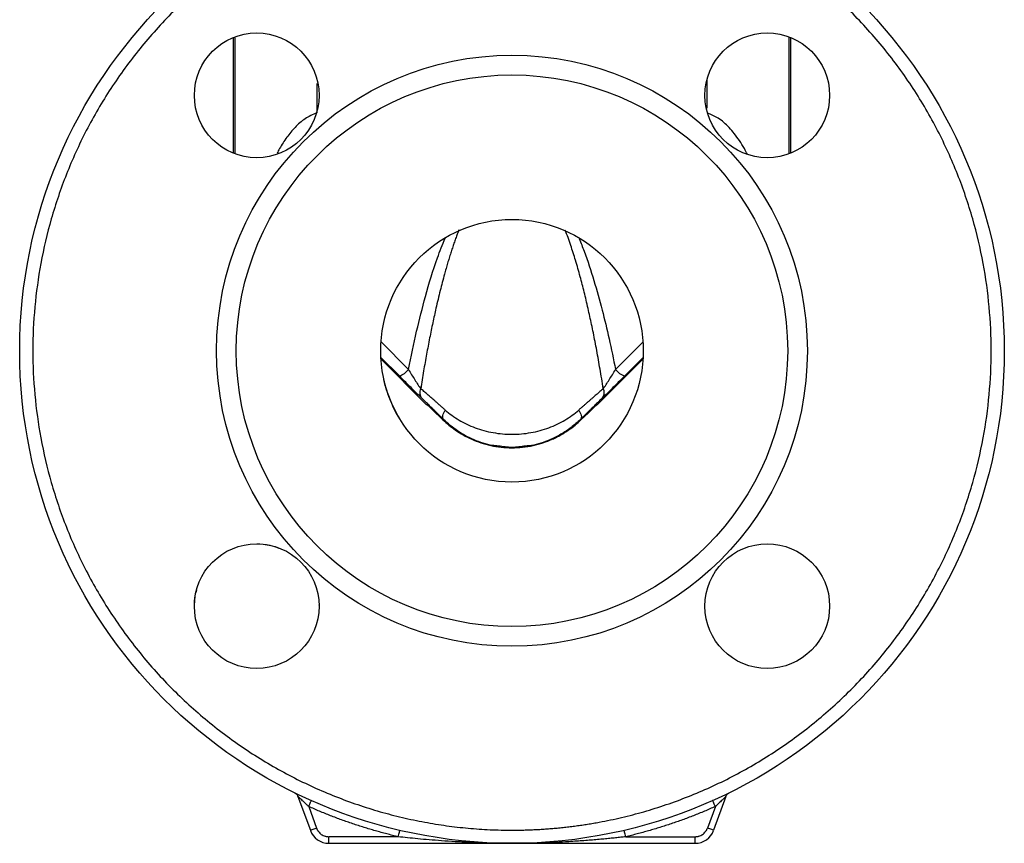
# Model space of a CAD drawing. Header units: millimetres. Extents: x 415 to 1550, y 0 to 812.
# Tile 46 of 51: x 1385 to 1535, y 235 to 361. Entities that reach past the tile are written whole.
import ezdxf

# ---------------------------------------------------------------- set-up
doc = ezdxf.new("R2010")
doc.units = ezdxf.units.MM

msp = doc.modelspace()

# ---------------------------------------------------------------- linework, layer by layer
at = {"color": 7, "linetype": 'Continuous', "lineweight": 25}
for p, q in [((1417.25, 358.02), (1417.25, 340.45)), ((1502.25, 340.45), (1502.25, 358.02)), ((1508.12, 349.45), (1508.14, 349.23)), ((1446.75, 302.13), (1439.79, 309.09)), ((1479.71, 309.09), (1472.75, 302.13)), ((1449.31, 299.9), (1449.24, 299.83)), ((1470.2, 299.9), (1470.26, 299.83)), ((1430.34, 271.66), (1430.36, 271.45)), ((1427.15, 242.49), (1429.03, 237.32)), ((1492.35, 242.49), (1490.47, 237.32)), ((1428.78, 240.94), (1429.97, 237.66)), ((1490.73, 240.94), (1489.53, 237.66)), ((1442.43, 236.34), (1431.85, 236.34)), ((1431.85, 235.34), (1431.85, 236.34)), ((1477.07, 236.34), (1487.65, 236.34)), ((1487.65, 235.34), (1487.65, 236.34)), ((1431.85, 235.34), (1459.75, 235.34)), ((1459.75, 235.34), (1487.65, 235.34))]:
    msp.add_line(p, q, dxfattribs=at)
at = {"color": 8, "linetype": 'Continuous', "lineweight": 25}
for p, q in [((1417.59, 340.38), (1417.59, 357.97)), ((1501.91, 358.1), (1501.91, 340.45)), ((1430.01, 351.06), (1430.01, 346.55)), ((1489.49, 347.28), (1489.49, 351.55)), ((1443.99, 307.5), (1439.8, 311.71)), ((1479.71, 311.71), (1475.52, 307.5)), ((1442.59, 306.52), (1439.78, 309.34)), ((1479.73, 309.34), (1476.92, 306.52)), ((1443.07, 306.03), (1442.59, 306.52)), ((1476.92, 306.52), (1476.44, 306.04)), ((1474.04, 296.36), (1473.89, 296.2))]:
    msp.add_line(p, q, dxfattribs=at)
at = {"color": 7, "linetype": 'Continuous', "lineweight": 25, "flags": 128}
for points in [[(1469.91, 301.31), (1470.05, 301.09), (1470.16, 300.88), (1470.24, 300.67), (1470.29, 300.47), (1470.32, 300.3), (1470.31, 300.14), (1470.27, 300.01), (1470.2, 299.9)], [(1428.78, 240.94), (1428.86, 241.12), (1428.94, 241.29), (1429.01, 241.45), (1429.07, 241.59), (1429.12, 241.7), (1429.16, 241.78), (1429.18, 241.84), (1429.19, 241.85)], [(1490.73, 240.94), (1490.65, 241.12), (1490.57, 241.29), (1490.5, 241.45), (1490.44, 241.59), (1490.39, 241.7), (1490.35, 241.78), (1490.33, 241.84), (1490.32, 241.85)], [(1429.03, 237.32), (1429.05, 237.32), (1429.11, 237.34), (1429.19, 237.37), (1429.31, 237.42), (1429.45, 237.47), (1429.61, 237.53), (1429.79, 237.59), (1429.97, 237.66)], [(1442.43, 236.34), (1442.48, 236.53), (1442.52, 236.72), (1442.56, 236.88), (1442.59, 237.03), (1442.62, 237.15), (1442.64, 237.24), (1442.66, 237.3), (1442.66, 237.32)], [(1477.07, 236.34), (1477.03, 236.53), (1476.99, 236.72), (1476.95, 236.88), (1476.91, 237.03), (1476.88, 237.15), (1476.86, 237.24), (1476.85, 237.3), (1476.85, 237.32)], [(1490.47, 237.32), (1490.45, 237.32), (1490.4, 237.34), (1490.31, 237.37), (1490.2, 237.42), (1490.05, 237.47), (1489.89, 237.53), (1489.71, 237.59), (1489.53, 237.66)]]:
    msp.add_lwpolyline(points, dxfattribs=at)
at = {"color": 7, "linetype": 'Continuous', "lineweight": 25}
for centre, radius in [((1459.75, 310.34), 75), ((1420.86, 349.23), 9.5), ((1498.64, 349.23), 9.5), ((1459.75, 310.34), 45), ((1459.75, 310.34), 42), ((1459.75, 310.34), 20), ((1420.86, 271.45), 9.5), ((1498.64, 271.45), 9.5)]:
    msp.add_circle(centre, radius, dxfattribs=at)
for centre, radius, start, end in [((1441.62, 309.38), 3.03, 288.7059, 321.4736), ((1477.89, 309.38), 3.03, 218.5264, 251.294), ((1472.48, 303.97), 1.33, 322.3189, 27.0765), ((1431.85, 238.34), 3, 200, 270), ((1487.65, 238.34), 3, 270, 340)]:
    msp.add_arc(centre, radius, start, end, dxfattribs=at)
for major_axis, start_param, end_param in [((-13, 13), 5.666554, 6.295529), ((13, 13), 6.270841, 6.899816)]:
    msp.add_ellipse((1459.75, 289.13), major_axis=major_axis, ratio=0.012341, start_param=start_param, end_param=end_param, dxfattribs=at)
for points, knots in [([(1459.75, 383.34), (1459.45, 383.34), (1458.86, 383.34), (1457.97, 383.32), (1457.08, 383.3), (1456.19, 383.26), (1455.3, 383.21), (1454.41, 383.15), (1453.53, 383.08), (1452.64, 383), (1451.76, 382.91), (1450.87, 382.8), (1449.99, 382.69), (1449.11, 382.57), (1448.23, 382.43), (1447.35, 382.28), (1445.61, 381.97), (1443.04, 381.43), (1439.63, 380.54), (1436.24, 379.48), (1432.85, 378.24), (1429.5, 376.81), (1425.08, 374.67), (1419.71, 371.54), (1413.65, 367.11), (1408.04, 362.05), (1402.99, 356.45), (1398.56, 350.38), (1394.81, 343.96), (1391.78, 337.3), (1389.48, 330.52), (1387.89, 323.75), (1386.96, 317.02), (1386.65, 310.34), (1386.96, 303.66), (1387.89, 296.94), (1389.48, 290.17), (1391.78, 283.38), (1394.81, 276.72), (1398.56, 270.31), (1402.99, 264.24), (1408.04, 258.63), (1413.65, 253.58), (1419.71, 249.15), (1425.08, 246.02), (1429.5, 243.87), (1432.85, 242.45), (1436.24, 241.2), (1439.63, 240.14), (1443.04, 239.25), (1445.87, 238.66), (1448.12, 238.27), (1449.77, 238.02), (1451.42, 237.81), (1453.08, 237.64), (1454.74, 237.51), (1456.41, 237.41), (1458.08, 237.35), (1459.19, 237.35), (1459.75, 237.34)], [0, 0, 0, 0, 0.003893, 0.007782, 0.011668, 0.015551, 0.019433, 0.023312, 0.027192, 0.03107, 0.034949, 0.038829, 0.042711, 0.046594, 0.05048, 0.05437, 0.058263, 0.073508, 0.088755, 0.104386, 0.120021, 0.135977, 0.151935, 0.184343, 0.217096, 0.250024, 0.282952, 0.315705, 0.348114, 0.380018, 0.411275, 0.441757, 0.470878, 0.5, 0.529121, 0.558243, 0.588726, 0.619983, 0.651887, 0.684296, 0.717048, 0.749977, 0.782905, 0.815658, 0.848066, 0.864022, 0.87998, 0.895612, 0.911246, 0.926491, 0.941738, 0.949034, 0.956318, 0.963595, 0.970868, 0.978142, 0.985419, 0.992704, 1, 1, 1, 1]), ([(1459.75, 237.34), (1460.05, 237.34), (1460.64, 237.35), (1461.54, 237.36), (1462.43, 237.39), (1463.32, 237.43), (1464.2, 237.48), (1465.09, 237.54), (1465.98, 237.61), (1466.86, 237.69), (1467.75, 237.78), (1468.63, 237.88), (1469.52, 238), (1470.4, 238.12), (1471.28, 238.26), (1472.16, 238.4), (1473.89, 238.71), (1476.46, 239.25), (1479.88, 240.14), (1483.27, 241.2), (1486.66, 242.45), (1490, 243.87), (1494.43, 246.02), (1499.79, 249.15), (1505.86, 253.58), (1511.46, 258.63), (1516.52, 264.24), (1520.95, 270.31), (1524.69, 276.72), (1527.72, 283.38), (1530.03, 290.17), (1531.62, 296.94), (1532.55, 303.66), (1532.85, 310.34), (1532.55, 317.02), (1531.62, 323.75), (1530.03, 330.52), (1527.72, 337.3), (1524.69, 343.96), (1520.95, 350.38), (1516.52, 356.45), (1511.46, 362.05), (1505.86, 367.11), (1499.79, 371.54), (1494.43, 374.67), (1490, 376.81), (1486.66, 378.24), (1483.27, 379.48), (1479.88, 380.54), (1476.46, 381.43), (1473.64, 382.03), (1471.39, 382.42), (1469.74, 382.66), (1468.08, 382.87), (1466.42, 383.04), (1464.76, 383.18), (1463.09, 383.27), (1461.42, 383.33), (1460.31, 383.34), (1459.75, 383.34)], [0, 0, 0, 0, 0.003893, 0.007782, 0.011668, 0.015551, 0.019433, 0.023312, 0.027192, 0.03107, 0.034949, 0.038829, 0.042711, 0.046594, 0.05048, 0.05437, 0.058263, 0.073508, 0.088755, 0.104386, 0.120021, 0.135977, 0.151935, 0.184343, 0.217096, 0.250024, 0.282952, 0.315705, 0.348114, 0.380018, 0.411275, 0.441757, 0.470878, 0.5, 0.529121, 0.558243, 0.588726, 0.619983, 0.651887, 0.684296, 0.717048, 0.749977, 0.782905, 0.815658, 0.848066, 0.864022, 0.87998, 0.895612, 0.911246, 0.926491, 0.941738, 0.949034, 0.956318, 0.963595, 0.970868, 0.978142, 0.985419, 0.992704, 1, 1, 1, 1]), ([(1451.66, 328.78), (1451.58, 328.56), (1451.41, 328.11), (1451.16, 327.42), (1450.91, 326.72), (1450.67, 325.98), (1450.42, 325.23), (1450.18, 324.45), (1449.94, 323.66), (1449.7, 322.84), (1449.31, 321.45), (1448.79, 319.45), (1448.2, 316.98), (1447.67, 314.58), (1447.19, 312.25), (1446.73, 309.8), (1446.27, 307.23), (1445.99, 305.47), (1445.85, 304.57)], [0, 0, 0, 0, 0.028424, 0.057671, 0.087746, 0.118651, 0.150389, 0.182963, 0.216374, 0.250625, 0.285717, 0.389127, 0.500002, 0.590517, 0.685765, 0.785756, 0.890498, 1, 1, 1, 1]), ([(1473.66, 304.57), (1473.58, 305.07), (1473.42, 306.07), (1473.17, 307.54), (1472.92, 308.97), (1472.67, 310.36), (1472.41, 311.72), (1472.15, 313.04), (1471.89, 314.32), (1471.62, 315.57), (1471.25, 317.22), (1470.77, 319.24), (1470.14, 321.68), (1469.46, 324.05), (1468.83, 326.03), (1468.3, 327.57), (1468.01, 328.34), (1467.86, 328.73)], [0, 0, 0, 0, 0.061371, 0.121284, 0.179743, 0.236746, 0.292297, 0.346397, 0.399046, 0.450248, 0.500003, 0.603266, 0.700002, 0.804242, 0.900004, 0.950906, 1, 1, 1, 1]), ([(1445.98, 303.16), (1445.73, 303.4), (1445.24, 303.87), (1444.25, 304.86), (1443.51, 305.6), (1443.07, 306.03)], [0, 0, 0, 0, 0.289426, 0.579387, 1, 1, 1, 1]), ([(1443.99, 307.5), (1444.3, 306.96), (1444.63, 306.42), (1445.11, 305.66), (1445.26, 305.42), (1445.57, 304.96), (1445.71, 304.75), (1445.85, 304.57)], [0, 0, 0, 0, 0.5, 0.5, 0.75, 0.75, 1, 1, 1, 1]), ([(1476.44, 306.04), (1476, 305.6), (1475.26, 304.86), (1474.26, 303.87), (1473.77, 303.4), (1473.53, 303.16)], [0, 0, 0, 0, 0.422366, 0.711372, 1, 1, 1, 1]), ([(1473.66, 304.57), (1473.79, 304.75), (1473.94, 304.96), (1474.24, 305.42), (1474.4, 305.66), (1474.88, 306.42), (1475.21, 306.96), (1475.52, 307.5)], [0, 0, 0, 0, 0.25, 0.25, 0.5, 0.5, 1, 1, 1, 1]), ([(1442.54, 300.2), (1442.1, 300.99), (1441.41, 302.24), (1440.68, 304.2), (1440.37, 305.35), (1440.21, 305.94)], [0, 0, 0, 0, 0.449562, 0.719083, 1, 1, 1, 1]), ([(1445.85, 304.57), (1445.75, 304.32), (1445.69, 304.04), (1445.73, 303.54), (1445.83, 303.31), (1445.98, 303.16)], [0, 0, 0, 0, 0.5, 0.5, 1, 1, 1, 1]), ([(1449.59, 301.31), (1449.48, 301.41), (1449.25, 301.61), (1448.92, 301.9), (1448.6, 302.18), (1448.28, 302.46), (1447.98, 302.72), (1447.68, 302.98), (1447.39, 303.23), (1447.11, 303.48), (1446.84, 303.71), (1446.58, 303.94), (1446.33, 304.16), (1446.08, 304.37), (1445.92, 304.5), (1445.85, 304.57)], [0, 0, 0, 0, 0.084607, 0.167941, 0.249996, 0.330769, 0.410261, 0.488471, 0.565401, 0.641048, 0.71541, 0.788488, 0.860281, 0.930787, 1, 1, 1, 1]), ([(1473.66, 304.57), (1473.57, 304.5), (1473.4, 304.35), (1473.14, 304.12), (1472.86, 303.88), (1472.57, 303.63), (1472.28, 303.38), (1471.97, 303.11), (1471.65, 302.83), (1471.32, 302.55), (1470.99, 302.25), (1470.64, 301.95), (1470.28, 301.64), (1470.03, 301.42), (1469.91, 301.31)], [0, 0, 0, 0, 0.0750066, 0.1515426, 0.229602, 0.3091753, 0.3902524, 0.4728344, 0.5569256, 0.6425284, 0.7296424, 0.8182639, 0.9083864, 1, 1, 1, 1]), ([(1449.31, 299.9), (1449.21, 300), (1449, 300.21), (1448.69, 300.5), (1448.39, 300.8), (1448.1, 301.09), (1447.82, 301.37), (1447.53, 301.64), (1447.26, 301.91), (1446.99, 302.17), (1446.73, 302.43), (1446.47, 302.68), (1446.22, 302.92), (1446.06, 303.08), (1445.98, 303.16)], [0, 0, 0, 0, 0.0872604, 0.1736789, 0.2592915, 0.3441355, 0.428249, 0.5116711, 0.5944421, 0.676603, 0.7581959, 0.8392638, 0.9198503, 1, 1, 1, 1]), ([(1473.53, 303.16), (1473.45, 303.08), (1473.28, 302.92), (1473.03, 302.68), (1472.78, 302.43), (1472.51, 302.17), (1472.25, 301.91), (1471.97, 301.64), (1471.69, 301.37), (1471.4, 301.08), (1471.11, 300.8), (1470.81, 300.5), (1470.51, 300.21), (1470.3, 300), (1470.2, 299.9)], [0, 0, 0, 0, 0.0801697, 0.1607729, 0.2418542, 0.3234571, 0.4056243, 0.4883979, 0.5718188, 0.655927, 0.7407617, 0.8263609, 0.9127616, 1, 1, 1, 1]), ([(1449.31, 299.9), (1449.25, 299.96), (1449.21, 300.04), (1449.18, 300.25), (1449.19, 300.37), (1449.24, 300.63), (1449.29, 300.76), (1449.43, 301.04), (1449.51, 301.18), (1449.59, 301.31)], [0, 0, 0, 0, 0.25, 0.25, 0.5, 0.5, 0.75, 0.75, 1, 1, 1, 1]), ([(1449.59, 301.31), (1450.23, 300.76), (1450.93, 300.25), (1452.45, 299.34), (1453.27, 298.95), (1455, 298.3), (1455.92, 298.05), (1457.81, 297.71), (1458.78, 297.62), (1460.73, 297.62), (1461.7, 297.71), (1463.59, 298.05), (1464.5, 298.3), (1466.23, 298.95), (1467.05, 299.34), (1468.57, 300.25), (1469.27, 300.76), (1469.91, 301.31)], [0, 0, 0, 0, 0.125, 0.125, 0.25, 0.25, 0.375, 0.375, 0.5, 0.5, 0.625, 0.625, 0.75, 0.75, 0.875, 0.875, 1, 1, 1, 1]), ([(1449.24, 299.83), (1449.8, 299.29), (1450.44, 298.75), (1451.53, 298), (1451.91, 297.76), (1452.73, 297.3), (1453.16, 297.08), (1454.06, 296.68), (1454.52, 296.5), (1455.49, 296.17), (1456.01, 296.03), (1457.56, 295.69), (1458.63, 295.57), (1460.29, 295.57), (1460.83, 295.6), (1461.91, 295.72), (1462.44, 295.8), (1463.22, 295.97), (1463.48, 296.04), (1463.99, 296.17), (1464.23, 296.25), (1464.96, 296.49), (1465.43, 296.67), (1466.11, 296.97), (1466.33, 297.08), (1466.76, 297.3), (1466.97, 297.41), (1467.58, 297.75), (1467.96, 297.99), (1468.69, 298.49), (1469.03, 298.75), (1469.68, 299.29), (1469.98, 299.56), (1470.26, 299.83)], [0, 0, 0, 0, 0.125, 0.125, 0.1875, 0.1875, 0.25, 0.25, 0.3125, 0.3125, 0.375, 0.375, 0.5, 0.5, 0.5625, 0.5625, 0.625, 0.625, 0.65625, 0.65625, 0.6875, 0.6875, 0.75, 0.75, 0.78125, 0.78125, 0.8125, 0.8125, 0.875, 0.875, 0.9375, 0.9375, 1, 1, 1, 1]), ([(1457.67, 295.83), (1457.38, 295.86), (1456.08, 295.96), (1453.94, 296.74), (1451.39, 298.05), (1450, 299.28), (1449.31, 299.9)], [0, 0, 0, 0, 0.090799, 0.393767, 0.696846, 1, 1, 1, 1]), ([(1470.2, 299.9), (1469.72, 299.47), (1468.81, 298.63), (1467.23, 297.59), (1465.67, 296.81), (1464.15, 296.27), (1462.92, 295.91), (1462.13, 295.85), (1461.83, 295.83)], [0, 0, 0, 0, 0.209425, 0.408262, 0.606079, 0.760291, 0.90921, 1, 1, 1, 1]), ([(1420.86, 280.95), (1421.53, 280.92), (1422.69, 280.87), (1423.78, 280.47), (1424.24, 280.29)], [0, 0, 0, 0, 0.573954, 1, 1, 1, 1]), ([(1411.36, 271.45), (1411.38, 271.99), (1411.4, 272.82), (1411.64, 273.62), (1411.73, 273.9)], [0, 0, 0, 0, 0.6422682, 1, 1, 1, 1]), ([(1492.5, 242.75), (1492.52, 242.77), (1492.57, 242.84), (1492.68, 242.95), (1492.8, 243.01), (1492.85, 243.04)], [0, 0, 0, 0, 0.171032, 0.585515, 1, 1, 1, 1]), ([(1426.95, 242.85), (1426.95, 242.85), (1426.93, 242.85), (1426.96, 242.81), (1426.99, 242.77), (1427.01, 242.75)], [0, 0, 0, 0, 0.301394, 0.658948, 1, 1, 1, 1]), ([(1427.15, 242.49), (1427.13, 242.55), (1427.09, 242.64), (1427.03, 242.72), (1427, 242.75)], [0, 0, 0, 0, 0.631587, 1, 1, 1, 1]), ([(1428.78, 240.94), (1428.73, 240.99), (1428.64, 241.07), (1428.52, 241.18), (1428.42, 241.27), (1428.35, 241.34), (1428.23, 241.46), (1428.05, 241.62), (1427.82, 241.85), (1427.6, 242.05), (1427.43, 242.22), (1427.31, 242.33), (1427.24, 242.4), (1427.19, 242.45), (1427.16, 242.48), (1427.15, 242.48), (1427.15, 242.49)], [0, 0, 0, 0, 0.077072, 0.140618, 0.190638, 0.227132, 0.250098, 0.386843, 0.500127, 0.637671, 0.750024, 0.811391, 0.865909, 0.914541, 0.958639, 1, 1, 1, 1]), ([(1492.3, 242.44), (1492.33, 242.5), (1492.4, 242.62), (1492.46, 242.71), (1492.5, 242.75)], [0, 0, 0, 0, 0.491948, 1, 1, 1, 1]), ([(1492.35, 242.49), (1492.35, 242.48), (1492.34, 242.48), (1492.33, 242.46), (1492.3, 242.44), (1492.3, 242.44)], [0, 0, 0, 0, 0.471636, 0.976129, 1, 1, 1, 1]), ([(1442.43, 236.34), (1442.14, 236.41), (1441.55, 236.55), (1440.68, 236.77), (1439.81, 237.01), (1438.94, 237.25), (1438.07, 237.5), (1437.21, 237.76), (1436.35, 238.03), (1435.5, 238.32), (1434.64, 238.61), (1433.8, 238.91), (1432.95, 239.22), (1432.11, 239.55), (1431.27, 239.88), (1430.44, 240.22), (1429.61, 240.58), (1429.05, 240.82), (1428.78, 240.94)], [0, 0, 0, 0, 0.0626543, 0.125247, 0.1877867, 0.2502824, 0.3127427, 0.3751765, 0.4375927, 0.5, 0.5624073, 0.6248235, 0.6872573, 0.7497176, 0.8122133, 0.874753, 0.9373457, 1, 1, 1, 1]), ([(1490.73, 240.94), (1490.45, 240.82), (1489.9, 240.58), (1489.07, 240.22), (1488.23, 239.88), (1487.4, 239.55), (1486.55, 239.22), (1485.71, 238.91), (1484.86, 238.61), (1484.01, 238.32), (1483.15, 238.03), (1482.3, 237.76), (1481.43, 237.5), (1480.57, 237.25), (1479.7, 237.01), (1478.83, 236.77), (1477.95, 236.55), (1477.37, 236.41), (1477.07, 236.34)], [0, 0, 0, 0, 0.062654, 0.125247, 0.187787, 0.250282, 0.312743, 0.375177, 0.437593, 0.5, 0.562407, 0.624823, 0.687257, 0.749718, 0.812213, 0.874753, 0.937346, 1, 1, 1, 1]), ([(1429.97, 237.66), (1429.99, 237.62), (1430.02, 237.55), (1430.07, 237.44), (1430.12, 237.34), (1430.19, 237.23), (1430.29, 237.08), (1430.46, 236.9), (1430.7, 236.7), (1430.97, 236.54), (1431.23, 236.44), (1431.46, 236.38), (1431.65, 236.35), (1431.79, 236.35), (1431.85, 236.34)], [0, 0, 0, 0, 0.048971, 0.097697, 0.146353, 0.195114, 0.244154, 0.371982, 0.500031, 0.627859, 0.755908, 0.837359, 0.918452, 1, 1, 1, 1]), ([(1487.65, 236.34), (1487.69, 236.34), (1487.77, 236.35), (1487.89, 236.36), (1488.01, 236.37), (1488.12, 236.4), (1488.3, 236.45), (1488.53, 236.54), (1488.8, 236.7), (1489.05, 236.9), (1489.23, 237.1), (1489.36, 237.3), (1489.46, 237.47), (1489.51, 237.6), (1489.53, 237.66)], [0, 0, 0, 0, 0.048971, 0.097697, 0.146353, 0.195114, 0.244154, 0.371982, 0.500031, 0.627859, 0.755908, 0.837359, 0.918452, 1, 1, 1, 1]), ([(1459.75, 235.34), (1459.33, 235.34), (1458.51, 235.35), (1457.31, 235.36), (1456.19, 235.38), (1455.15, 235.41), (1454.19, 235.44), (1453.3, 235.48), (1452.5, 235.52), (1451.77, 235.55), (1450.61, 235.62), (1449.07, 235.72), (1447.17, 235.86), (1445.44, 236.02), (1443.88, 236.18), (1442.9, 236.29), (1442.43, 236.34)], [0, 0, 0, 0, 0.073417, 0.142369, 0.206856, 0.266877, 0.322433, 0.373523, 0.420148, 0.462309, 0.500003, 0.619472, 0.729203, 0.8292, 0.919464, 1, 1, 1, 1]), ([(1477.07, 236.34), (1476.82, 236.31), (1476.31, 236.25), (1475.5, 236.17), (1474.65, 236.08), (1473.74, 235.99), (1472.78, 235.91), (1471.77, 235.82), (1470.7, 235.74), (1469.58, 235.66), (1468.15, 235.57), (1466.31, 235.48), (1464.27, 235.41), (1462.05, 235.35), (1460.6, 235.35), (1459.75, 235.34)], [0, 0, 0, 0, 0.043411, 0.089838, 0.139282, 0.191743, 0.247223, 0.305721, 0.367238, 0.431775, 0.499331, 0.615962, 0.749608, 0.853434, 1, 1, 1, 1])]:
    msp.add_open_spline(points, degree=3, knots=knots, dxfattribs=at)
at = {"color": 8, "linetype": 'Continuous', "lineweight": 25}
for points, knots in [([(1430.01, 346.55), (1429.39, 346.29), (1428.15, 345.76), (1426.68, 344.39), (1425.41, 342.84), (1424.53, 341.49), (1424.09, 340.65), (1423.97, 340.41)], [0, 0, 0, 0, 0.221819, 0.447754, 0.671546, 0.90738, 1, 1, 1, 1]), ([(1495.61, 340.24), (1495.46, 340.54), (1495.1, 341.26), (1494.43, 342.31), (1493.66, 343.39), (1492.86, 344.32), (1492.04, 345.1), (1490.98, 345.94), (1490.07, 346.32), (1489.49, 346.55)], [0, 0, 0, 0, 0.111189, 0.272721, 0.420725, 0.555811, 0.681934, 0.797071, 1, 1, 1, 1]), ([(1443.99, 307.5), (1444.38, 309.44), (1445.15, 313.17), (1446.6, 318.84), (1447.99, 323.6), (1449.17, 326.49), (1449.57, 327.48)], [0, 0, 0, 0, 0.2865721, 0.5504231, 0.8454668, 1, 1, 1, 1]), ([(1469.98, 327.41), (1470.24, 326.78), (1471.1, 324.69), (1472.25, 321.06), (1473.5, 316.61), (1474.59, 312.09), (1475.2, 309.06), (1475.52, 307.5)], [0, 0, 0, 0, 0.099569, 0.326122, 0.551989, 0.768706, 1, 1, 1, 1]), ([(1461.83, 295.83), (1461.14, 295.73), (1459.75, 295.52), (1458.37, 295.73), (1457.67, 295.83)], [0, 0, 0, 0, 0.499898, 1, 1, 1, 1]), ([(1492.3, 242.44), (1492.26, 242.4), (1492.12, 242.26), (1491.74, 241.9), (1491.37, 241.54), (1491.02, 241.21), (1490.84, 241.05), (1490.73, 240.94)], [0, 0, 0, 0, 0.12218, 0.39587, 0.693943, 0.801278, 1, 1, 1, 1])]:
    msp.add_open_spline(points, degree=3, knots=knots, dxfattribs=at)
at = {"color": 7, "linetype": 'Continuous', "lineweight": 25}
msp.add_open_spline([(1426.65, 243.04), (1426.88, 242.93), (1427.07, 242.73), (1427.15, 242.49)], degree=3, dxfattribs=at)

doc.saveas('drawing.dxf')
